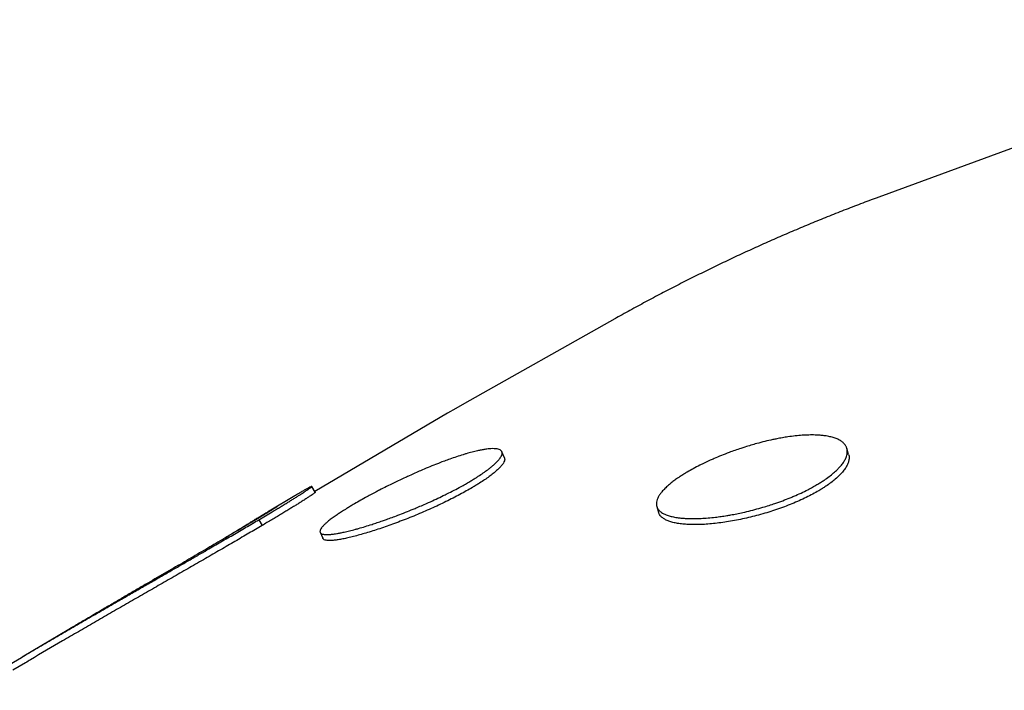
# Model space of a CAD drawing. Header units: millimetres. Extents: x 8 to 399, y 12 to 198.
# Tile 41 of 53: x 349.1 to 356.53, y 89.68 to 94.74. Entities that reach past the tile are written whole.
import ezdxf

# ---------------------------------------------------------------- set-up
doc = ezdxf.new("R2010")
doc.units = ezdxf.units.MM

msp = doc.modelspace()

# ---------------------------------------------------------------- linework, layer by layer
at = {"color": 7, "linetype": 'Continuous', "lineweight": 30}
for p, q in [((359.2223, 94.742), (355.5788, 93.4027)), ((353.5855, 92.4826), (352.453, 91.8449)), ((352.3237, 91.7702), (351.3241, 91.1789)), ((352.7541, 91.4347), (352.7343, 91.48)), ((355.351, 91.46), (355.3374, 91.5056)), ((351.3267, 91.1744), (351.3016, 91.2177)), ((351.1729, 91.1475), (350.9779, 91.0321)), ((350.9458, 91.013), (350.9482, 91.0087)), ((353.9028, 91.0672), (353.9164, 91.0217)), ((350.9004, 90.9665), (350.9255, 90.9232)), ((351.3633, 90.8714), (351.3831, 90.8261)), ((349.4675, 90.1385), (349.1139, 89.9293)), ((349.1395, 89.8864), (349.0459, 89.831))]:
    msp.add_line(p, q, dxfattribs=at)
at = {"color": 7, "linetype": 'Continuous', "lineweight": 30, "flags": 128}
msp.add_lwpolyline([(352.453, 91.8449), (352.3873, 91.8074), (352.3237, 91.7702)], dxfattribs=at)
at = {"color": 7, "linetype": 'Continuous', "lineweight": 30}
for points, knots in [([(355.579, 93.4027), (355.5699, 93.3994), (355.5186, 93.3807), (355.4254, 93.3454), (355.2994, 93.2968), (355.1741, 93.2469), (355.0493, 93.1958), (354.9251, 93.1435), (354.8014, 93.0899), (354.6783, 93.0352), (354.5558, 92.9793), (354.4339, 92.9222), (354.3126, 92.864), (354.192, 92.8045), (354.0719, 92.7439), (353.9525, 92.6822), (353.8337, 92.6193), (353.7156, 92.5551), (353.6329, 92.5095), (353.5897, 92.4849), (353.5856, 92.4826)], [0, 0, 0, 0, 0.01318, 0.07465, 0.136085, 0.197485, 0.258853, 0.32019, 0.381498, 0.44278, 0.504037, 0.56527, 0.626483, 0.687676, 0.748852, 0.810013, 0.871159, 0.932294, 0.993419, 1, 1, 1, 1]), ([(355.112, 91.2314), (355.1009, 91.225), (355.0786, 91.2121), (355.0386, 91.1909), (354.9919, 91.168), (354.9468, 91.1478), (354.9005, 91.1284), (354.8533, 91.1099), (354.7999, 91.0908), (354.7501, 91.0744), (354.7094, 91.0619), (354.6638, 91.0488), (354.6131, 91.0353), (354.5575, 91.0222), (354.5069, 91.0114), (354.4665, 91.0038), (354.4269, 90.997), (354.3882, 90.9911), (354.341, 90.9849), (354.2901, 90.9797), (354.2454, 90.9767), (354.2028, 90.9751), (354.1624, 90.9747), (354.1209, 90.9762), (354.0855, 90.9791), (354.059, 90.9824), (354.0313, 90.9871), (354.0033, 90.9935), (353.9766, 91.0023), (353.9554, 91.0118), (353.9408, 91.0204), (353.9268, 91.0308), (353.9144, 91.0433), (353.9053, 91.0586), (353.9007, 91.0738), (353.8996, 91.0867), (353.9008, 91.1019), (353.9054, 91.1194), (353.9149, 91.1397), (353.9273, 91.1591), (353.9398, 91.1753), (353.956, 91.1937), (353.9768, 91.2145), (354.0038, 91.2378), (354.0317, 91.2596), (354.0564, 91.2773), (354.081, 91.2939), (354.1053, 91.3095), (354.1378, 91.3292), (354.178, 91.352), (354.2229, 91.3756), (354.2661, 91.3968), (354.3023, 91.4136), (354.3436, 91.4319), (354.3904, 91.4516), (354.4434, 91.4722), (354.4928, 91.4901), (354.5331, 91.5039), (354.5733, 91.5169), (354.6133, 91.5291), (354.6632, 91.5433), (354.7185, 91.5577), (354.7686, 91.5691), (354.8129, 91.5782), (354.8512, 91.5853), (354.898, 91.5928), (354.9485, 91.5993), (354.9929, 91.6033), (355.0353, 91.6058), (355.0755, 91.6067), (355.1168, 91.6056), (355.1522, 91.6028), (355.1787, 91.5994), (355.2065, 91.5944), (355.2346, 91.5874), (355.2641, 91.5768), (355.2893, 91.564), (355.3096, 91.549), (355.325, 91.5322), (355.3355, 91.5136), (355.341, 91.4932), (355.3413, 91.4731), (355.3378, 91.454), (355.3312, 91.4342), (355.3199, 91.4115), (355.3053, 91.3899), (355.2894, 91.3702), (355.2734, 91.3526), (355.2507, 91.3305), (355.2218, 91.3058), (355.1917, 91.283), (355.1637, 91.2637), (355.1396, 91.248), (355.1212, 91.237), (355.112, 91.2314)], [0, 0, 0, 0, 0.009885, 0.019808, 0.03322, 0.046826, 0.053663, 0.066887, 0.080204, 0.090326, 0.100489, 0.107325, 0.120553, 0.133874, 0.143998, 0.154164, 0.161002, 0.170892, 0.180821, 0.194242, 0.207857, 0.214697, 0.227928, 0.24125, 0.251377, 0.261544, 0.268384, 0.28161, 0.294929, 0.305053, 0.315217, 0.322054, 0.335283, 0.348604, 0.358729, 0.368895, 0.375733, 0.388966, 0.402291, 0.412419, 0.422588, 0.429428, 0.442659, 0.455982, 0.466108, 0.476276, 0.483115, 0.491531, 0.499971, 0.513201, 0.526523, 0.536649, 0.546817, 0.553655, 0.566885, 0.580207, 0.590333, 0.6005, 0.607338, 0.617231, 0.627163, 0.640587, 0.654205, 0.661047, 0.670941, 0.680874, 0.694299, 0.70792, 0.714763, 0.72799, 0.74131, 0.751434, 0.761599, 0.768437, 0.781656, 0.794967, 0.80847, 0.822072, 0.835295, 0.848611, 0.862118, 0.875724, 0.885616, 0.895547, 0.90897, 0.922586, 0.929428, 0.939322, 0.949255, 0.962681, 0.976302, 0.983145, 0.991561, 1, 1, 1, 1]), ([(352.4925, 91.2552), (352.4814, 91.2487), (352.4592, 91.2357), (352.4196, 91.2136), (352.3735, 91.189), (352.3293, 91.1664), (352.284, 91.1441), (352.2381, 91.1221), (352.1863, 91.0984), (352.1382, 91.0771), (352.0991, 91.0603), (352.0553, 91.042), (352.0068, 91.0223), (351.9539, 91.0017), (351.9059, 90.9837), (351.8676, 90.9699), (351.8303, 90.9567), (351.794, 90.9443), (351.7498, 90.9298), (351.7023, 90.9149), (351.661, 90.9028), (351.6217, 90.8919), (351.5846, 90.8823), (351.5469, 90.8735), (351.515, 90.8668), (351.4913, 90.8625), (351.4667, 90.8587), (351.4422, 90.8558), (351.4192, 90.8546), (351.4014, 90.855), (351.3894, 90.8565), (351.3783, 90.8591), (351.3691, 90.8634), (351.3632, 90.87), (351.3615, 90.8776), (351.3626, 90.8848), (351.3661, 90.8938), (351.373, 90.905), (351.385, 90.919), (351.3993, 90.9332), (351.4132, 90.9455), (351.4309, 90.9601), (351.4531, 90.9772), (351.4813, 90.9973), (351.5101, 91.0168), (351.5352, 91.0331), (351.5602, 91.0488), (351.5846, 91.0638), (351.6171, 91.0833), (351.6571, 91.1065), (351.7015, 91.1314), (351.7439, 91.1545), (351.7792, 91.1733), (351.8194, 91.1942), (351.8649, 91.2174), (351.916, 91.2426), (351.9634, 91.2654), (352.002, 91.2835), (352.0404, 91.3011), (352.0785, 91.3182), (352.1259, 91.3389), (352.1782, 91.361), (352.2253, 91.3802), (352.2668, 91.3964), (352.3027, 91.41), (352.3463, 91.4259), (352.3932, 91.442), (352.4341, 91.4552), (352.473, 91.4669), (352.5098, 91.4771), (352.5473, 91.4863), (352.5791, 91.493), (352.6029, 91.4971), (352.6276, 91.5006), (352.6523, 91.503), (352.6779, 91.5034), (352.6992, 91.5014), (352.7159, 91.4969), (352.7278, 91.49), (352.7349, 91.4809), (352.7373, 91.4695), (352.7349, 91.4571), (352.7292, 91.4444), (352.7206, 91.4307), (352.7073, 91.4139), (352.691, 91.3972), (352.6738, 91.3813), (352.6569, 91.3668), (352.6331, 91.3479), (352.6033, 91.326), (352.5726, 91.3051), (352.5444, 91.2868), (352.5201, 91.2717), (352.5017, 91.2607), (352.4925, 91.2552)], [0, 0, 0, 0, 0.009885, 0.019808, 0.03322, 0.046826, 0.053663, 0.066887, 0.080204, 0.090326, 0.100489, 0.107325, 0.120553, 0.133874, 0.143998, 0.154164, 0.161002, 0.170892, 0.180821, 0.194242, 0.207857, 0.214697, 0.227928, 0.24125, 0.251377, 0.261544, 0.268384, 0.28161, 0.294929, 0.305053, 0.315217, 0.322054, 0.335283, 0.348604, 0.358729, 0.368895, 0.375733, 0.388966, 0.402291, 0.412419, 0.422588, 0.429428, 0.442659, 0.455982, 0.466108, 0.476276, 0.483115, 0.491531, 0.499971, 0.513201, 0.526523, 0.536649, 0.546817, 0.553655, 0.566885, 0.580207, 0.590333, 0.6005, 0.607338, 0.617231, 0.627163, 0.640587, 0.654205, 0.661047, 0.670941, 0.680874, 0.694299, 0.70792, 0.714763, 0.72799, 0.74131, 0.751434, 0.761599, 0.768437, 0.781656, 0.794967, 0.80847, 0.822072, 0.835295, 0.848611, 0.862118, 0.875724, 0.885616, 0.895547, 0.90897, 0.922586, 0.929428, 0.939322, 0.949255, 0.962681, 0.976302, 0.983145, 0.991561, 1, 1, 1, 1]), ([(355.3503, 91.4599), (355.3516, 91.4556), (355.355, 91.4448), (355.3548, 91.4255), (355.35, 91.4023), (355.34, 91.378), (355.325, 91.3527), (355.3052, 91.3267), (355.2804, 91.3001), (355.251, 91.2732), (355.2173, 91.2461), (355.184, 91.2225), (355.1532, 91.2024), (355.1348, 91.1914), (355.1256, 91.1858)], [0, 0, 0, 0, 0.0577275, 0.1493769, 0.2411066, 0.333164, 0.4252212, 0.5169508, 0.6087046, 0.7007866, 0.7928684, 0.8846218, 0.9423109, 1, 1, 1, 1]), ([(352.7539, 91.4347), (352.755, 91.4312), (352.7571, 91.424), (352.7543, 91.4105), (352.7469, 91.395), (352.7345, 91.3776), (352.7175, 91.3585), (352.6959, 91.3378), (352.6696, 91.3157), (352.6391, 91.2923), (352.6045, 91.2679), (352.5708, 91.2457), (352.5398, 91.2263), (352.5214, 91.2154), (352.5122, 91.2099)], [0, 0, 0, 0, 0.086103, 0.174993, 0.26396, 0.353245, 0.44253, 0.531498, 0.620488, 0.709797, 0.799106, 0.888096, 0.944048, 1, 1, 1, 1]), ([(350.9004, 90.9665), (350.9178, 90.9767), (350.9525, 90.9973), (350.9966, 91.0236), (351.0331, 91.0455), (351.0634, 91.0638), (351.0926, 91.0815), (351.1206, 91.0986), (351.147, 91.1149), (351.1722, 91.1305), (351.1957, 91.1452), (351.2199, 91.1606), (351.2433, 91.1757), (351.2625, 91.1883), (351.2766, 91.1979), (351.2867, 91.2049), (351.2944, 91.2106), (351.2995, 91.2146), (351.3018, 91.217), (351.3018, 91.218), (351.2992, 91.2175), (351.2939, 91.2153), (351.2853, 91.2111), (351.2724, 91.2044), (351.2545, 91.1947), (351.2328, 91.1824), (351.207, 91.1675), (351.1863, 91.1554), (351.1743, 91.1483), (351.173, 91.1475)], [0, 0, 0, 0, 0.051016, 0.102119, 0.135805, 0.169494, 0.20338, 0.237263, 0.271952, 0.306641, 0.341659, 0.376674, 0.425256, 0.473844, 0.507044, 0.540264, 0.573454, 0.605896, 0.638374, 0.670825, 0.704455, 0.738119, 0.771749, 0.815386, 0.859024, 0.903628, 0.948235, 0.994098, 1, 1, 1, 1]), ([(351.3266, 91.1743), (351.3267, 91.1741), (351.3268, 91.1735), (351.3238, 91.1707), (351.318, 91.1661), (351.3086, 91.1594), (351.2952, 91.1502), (351.277, 91.138), (351.255, 91.1237), (351.2311, 91.1084), (351.2062, 91.0928), (351.1817, 91.0775), (351.1554, 91.0613), (351.1272, 91.044), (351.097, 91.0257), (351.0653, 91.0065), (351.0325, 90.9868), (350.9982, 90.9663), (350.9623, 90.9449), (350.9378, 90.9304), (350.9255, 90.9232)], [0, 0, 0, 0, 0.042829, 0.093939, 0.14511, 0.196235, 0.262681, 0.32913, 0.396908, 0.464683, 0.517122, 0.569601, 0.622057, 0.675623, 0.729228, 0.782817, 0.836948, 0.89107, 0.945529, 1, 1, 1, 1]), ([(352.5122, 91.2099), (352.4971, 91.2011), (352.4668, 91.1834), (352.4176, 91.1566), (352.3662, 91.1297), (352.3126, 91.103), (352.2572, 91.0765), (352.2003, 91.0505), (352.1425, 91.0251), (352.0843, 91.0004), (352.0259, 90.9768), (351.9677, 90.9542), (351.9103, 90.9328), (351.8541, 90.9127), (351.7994, 90.8942), (351.7467, 90.8773), (351.6962, 90.862), (351.6485, 90.8485), (351.6039, 90.8369), (351.5626, 90.8272), (351.5249, 90.8196), (351.4911, 90.814), (351.4616, 90.8105), (351.4365, 90.8092), (351.4158, 90.81), (351.3997, 90.813), (351.3891, 90.8183), (351.3837, 90.8228), (351.3832, 90.8261), (351.3832, 90.8262)], [0, 0, 0, 0, 0.038332, 0.076801, 0.11527, 0.153602, 0.191934, 0.230403, 0.268871, 0.307203, 0.345545, 0.384025, 0.422504, 0.460846, 0.499202, 0.537695, 0.576188, 0.614543, 0.652892, 0.691378, 0.729864, 0.768213, 0.806551, 0.845025, 0.8835, 0.921838, 0.960182, 0.998662, 1, 1, 1, 1]), ([(355.1256, 91.1858), (355.1105, 91.1771), (355.0801, 91.1597), (355.0303, 91.1344), (354.9779, 91.1098), (354.9231, 91.0864), (354.8662, 91.0641), (354.8076, 91.0432), (354.7477, 91.0237), (354.687, 91.0058), (354.626, 90.9896), (354.5649, 90.9752), (354.5044, 90.9626), (354.4448, 90.9519), (354.3866, 90.9433), (354.3301, 90.9367), (354.2758, 90.9321), (354.2241, 90.9296), (354.1754, 90.9292), (354.13, 90.9309), (354.0881, 90.9346), (354.0502, 90.9403), (354.0166, 90.9481), (353.9873, 90.9578), (353.9626, 90.9694), (353.9427, 90.9828), (353.9281, 90.998), (353.9195, 91.0111), (353.9176, 91.0196), (353.9171, 91.0219)], [0, 0, 0, 0, 0.037841, 0.075817, 0.113793, 0.151634, 0.189474, 0.22745, 0.265425, 0.303266, 0.341117, 0.379103, 0.417089, 0.45494, 0.492804, 0.530804, 0.568803, 0.606667, 0.644525, 0.682517, 0.72051, 0.758367, 0.796214, 0.834196, 0.872177, 0.910024, 0.947876, 0.985863, 1, 1, 1, 1]), ([(350.6262, 90.8169), (350.6337, 90.8215), (350.6543, 90.8343), (350.6874, 90.8547), (350.7233, 90.8769), (350.7558, 90.897), (350.7852, 90.9151), (350.8138, 90.9326), (350.8414, 90.9496), (350.8679, 90.9658), (350.8944, 90.9819), (350.92, 90.9975), (350.9372, 91.0078), (350.9458, 91.013)], [0, 0, 0, 0, 0.057747, 0.160823, 0.263881, 0.349788, 0.435797, 0.52172, 0.610956, 0.700268, 0.789471, 0.894622, 1, 1, 1, 1]), ([(350.9458, 91.013), (350.9555, 91.0188), (350.9702, 91.0275), (350.9878, 91.038), (351.0015, 91.046), (351.0145, 91.0535), (351.0258, 91.0599), (351.0344, 91.0647), (351.0399, 91.0675), (351.0412, 91.0677), (351.0393, 91.0661), (351.0342, 91.0625), (351.0262, 91.0572), (351.0158, 91.0505), (351.002, 91.0418), (350.9851, 91.0313), (350.9667, 91.02), (350.9466, 91.0077), (350.9247, 90.9944), (350.9015, 90.9804), (350.8765, 90.9654), (350.8498, 90.9493), (350.8165, 90.9295), (350.7762, 90.9055), (350.7436, 90.8862), (350.7273, 90.8765)], [0, 0, 0, 0, 0.058972, 0.088594, 0.11821, 0.160361, 0.202522, 0.245913, 0.28928, 0.330276, 0.371292, 0.413525, 0.455768, 0.496925, 0.538058, 0.580205, 0.622356, 0.662557, 0.70281, 0.74305, 0.7843, 0.825593, 0.866882, 0.933334, 1, 1, 1, 1]), ([(348.694, 89.6784), (348.7524, 89.7136), (348.8904, 89.7967), (349.0689, 89.9028), (349.229, 89.9973), (349.3492, 90.0679), (349.4696, 90.1383), (349.5902, 90.2084), (349.7108, 90.2783), (349.8212, 90.342), (349.9212, 90.3996), (350.0108, 90.4512), (350.1003, 90.5025), (350.1858, 90.5516), (350.2672, 90.5983), (350.3444, 90.6427), (350.4208, 90.6867), (350.4891, 90.7262), (350.5492, 90.761), (350.6016, 90.7913), (350.6532, 90.8213), (350.7042, 90.8511), (350.7544, 90.8805), (350.8038, 90.9095), (350.8523, 90.938), (350.8844, 90.957), (350.9004, 90.9665)], [0, 0, 0, 0, 0.077566, 0.183311, 0.236194, 0.289078, 0.341954, 0.394828, 0.447767, 0.500703, 0.540148, 0.579593, 0.619141, 0.658686, 0.693457, 0.728227, 0.763229, 0.79823, 0.823183, 0.848136, 0.873202, 0.898269, 0.923664, 0.949061, 0.97453, 1, 1, 1, 1]), ([(350.9255, 90.9232), (350.9089, 90.9133), (350.8756, 90.8937), (350.8251, 90.864), (350.7736, 90.8337), (350.7209, 90.8029), (350.6669, 90.7714), (350.6115, 90.7392), (350.5549, 90.7064), (350.4971, 90.673), (350.4385, 90.6392), (350.3796, 90.6053), (350.3206, 90.5714), (350.2617, 90.5375), (350.2022, 90.5034), (350.1227, 90.4577), (350.0227, 90.4003), (349.9023, 90.3311), (349.7815, 90.2614), (349.6605, 90.1914), (349.5398, 90.1213), (349.3792, 90.0276), (349.2457, 89.9494), (349.1527, 89.8941), (349.1395, 89.8863)], [0, 0, 0, 0, 0.032466, 0.064936, 0.097427, 0.129917, 0.162581, 0.195246, 0.228424, 0.261602, 0.294939, 0.328276, 0.360761, 0.393247, 0.425841, 0.458437, 0.523417, 0.588403, 0.653654, 0.718909, 0.783843, 0.848795, 0.978659, 1, 1, 1, 1]), ([(350.7273, 90.8765), (350.705, 90.8634), (350.6605, 90.8371), (350.5954, 90.7987), (350.5314, 90.7611), (350.469, 90.7246), (350.4054, 90.6873), (350.3401, 90.6491), (350.2731, 90.61), (350.2045, 90.57), (350.1348, 90.5294), (350.061, 90.4864), (349.9836, 90.4413), (349.9025, 90.3941), (349.8212, 90.3465), (349.7122, 90.2827), (349.6033, 90.2187), (349.5126, 90.1652), (349.4765, 90.1438), (349.4675, 90.1385)], [0, 0, 0, 0, 0.06068, 0.121395, 0.173747, 0.226102, 0.278812, 0.331521, 0.38539, 0.43926, 0.493543, 0.547831, 0.609395, 0.670954, 0.73269, 0.794424, 0.918349, 0.979516, 1, 1, 1, 1])]:
    msp.add_open_spline(points, degree=3, knots=knots, dxfattribs=at)

doc.saveas('drawing.dxf')
